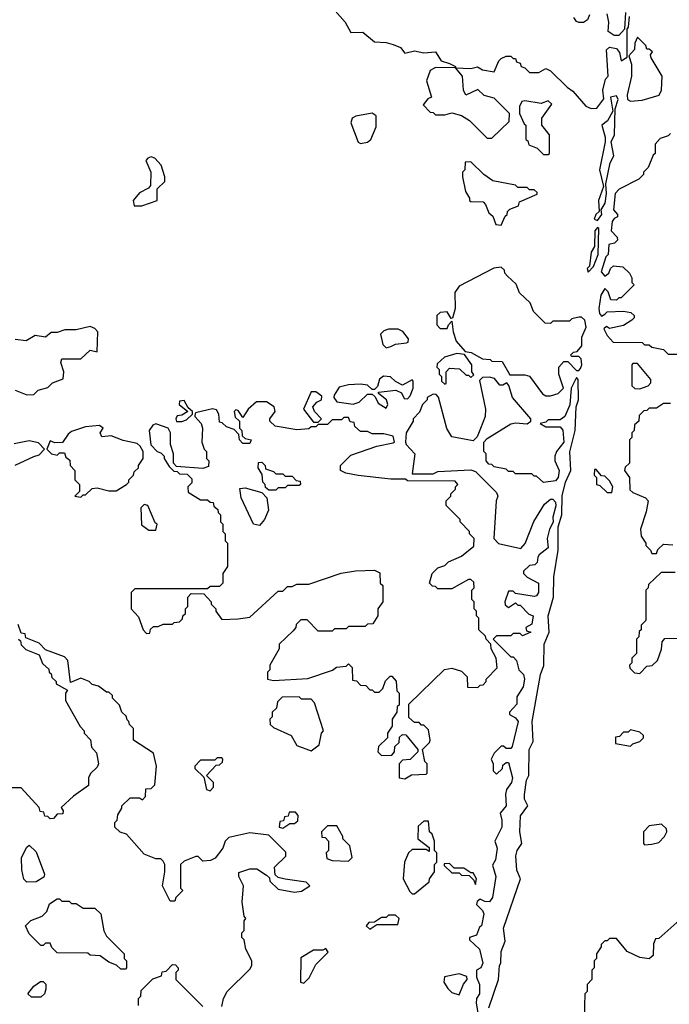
# Model space of a CAD drawing. Extents: x 2769579 to 2883812, y 684207 to 828660.
# Tile 121 of 256: x 2828605 to 2831370, y 714370 to 718565. Entities that reach past the tile are written whole.
import ezdxf

# ---------------------------------------------------------------- set-up
doc = ezdxf.new("R2010")
doc.units = 0

msp = doc.modelspace()

# ---------------------------------------------------------------- linework, layer by layer
at = {"layer": '0CON02XD'}
for points in [[(2829915, 718640), (2829990, 718555), (2830015, 718510), (2830065, 718512.5), (2830115, 718470), (2830165, 718468), (2830195, 718458.8), (2830226.1, 718446.1), (2830245, 718422.5), (2830285, 718432), (2830325, 718423.8), (2830375, 718427.5), (2830399.5, 718389.5), (2830435, 718378.8), (2830460, 718365), (2830460, 718360), (2830375, 718362), (2830352.1, 718347.9), (2830336.7, 718305), (2830357.5, 718235), (2830341.7, 718228.3), (2830321.7, 718201.7), (2830351.7, 718171.7), (2830365, 718170), (2830375, 718160), (2830415, 718160), (2830445, 718167.5), (2830485, 718157.5), (2830520, 718135), (2830595, 718060), (2830615, 718060)], [(2830615, 718060), (2830688.3, 718131.7), (2830690, 718165), (2830625, 718230), (2830581.7, 718241.7), (2830555, 718267.5), (2830503.6, 718243.6), (2830494.1, 718264.1), (2830490, 718325), (2830460, 718360), (2830525, 718357.5), (2830553.6, 718363.6), (2830575, 718351.2), (2830625, 718342.5), (2830645, 718390), (2830655, 718400), (2830675, 718410), (2830695, 718410), (2830705, 718400), (2830715, 718400), (2830720, 718385), (2830735, 718380), (2830740, 718365), (2830755, 718360), (2830775, 718340), (2830815, 718340), (2830845, 718357.5), (2830865, 718347.5), (2830935, 718277.5), (2830960, 718260), (2831015, 718196.7), (2831037, 718187), (2831061.7, 718188.3), (2831091.7, 718228.3), (2831087.5, 718265), (2831098.3, 718311.7), (2831110, 718325), (2831103, 718437), (2831115, 718447.5), (2831145, 718442.5), (2831157.5, 718425), (2831165, 718390), (2831190, 718405), (2831190, 718525), (2831196.4, 718533.6), (2831200.7, 718579.3)], [(2831030, 718585), (2831022.5, 718565), (2831005, 718552.5), (2830985, 718553.3), (2830975, 718557.5), (2830963.3, 718575)], [(2831155, 718497.5), (2831135, 718497.5), (2831110, 718515), (2831112.5, 718555), (2831105, 718590)], [(2831183.3, 718595), (2831180, 718525), (2831155, 718497.5)], [(2831205, 718217.5), (2831255, 718222.5), (2831326.4, 718243.6), (2831337.5, 718265), (2831340, 718325), (2831293, 718403), (2831290, 718415), (2831298.3, 718428.3), (2831285, 718440), (2831275, 718440), (2831270, 718455), (2831235, 718490), (2831223.3, 718465), (2831221.7, 718438.3), (2831198.3, 718411.7), (2831208.8, 718375), (2831208.8, 718325), (2831190, 718245), (2831192.5, 718225), (2831205, 718217.5)], [(2831065, 717710), (2831082.5, 717735), (2831080, 717755), (2831096.4, 717783.6), (2831102.5, 717825), (2831100, 717865), (2831118.8, 717955), (2831133.3, 717985), (2831122.5, 718045), (2831136.7, 718075), (2831140, 718185), (2831152.5, 718225), (2831145, 718240), (2831120, 718235), (2831130, 718175), (2831106.4, 718133.6), (2831082.5, 718115), (2831097.5, 718065), (2831097.5, 718045), (2831072.5, 717925), (2831090, 717855), (2831068.8, 717795), (2831071.7, 717748.3), (2831057.5, 717735), (2831050, 717715), (2831065, 717710)], [(2830855, 717990), (2830860, 717995), (2830860, 718075), (2830827.5, 718115), (2830827.5, 718145), (2830870, 718205), (2830855, 718220), (2830825, 718207.5), (2830755, 718220), (2830743, 718217), (2830732.5, 718195), (2830732.5, 718165), (2830751.7, 718121.7), (2830760, 718115), (2830760, 718055), (2830768.3, 718048.3), (2830771.7, 718031.7), (2830808.3, 718018.3), (2830835, 717990), (2830855, 717990)], [(2830055, 718037.5), (2830085, 718042.5), (2830100, 718055), (2830121.7, 718108.3), (2830122.5, 718155), (2830105, 718166.7), (2830036.1, 718153.9), (2830020, 718145), (2830013.8, 718125), (2830045, 718042.5), (2830055, 718037.5)], [(2831375, 718080), (2831365, 718070), (2831331.7, 718058.3), (2831310, 718035), (2831310, 717995), (2831301.7, 717988.3), (2831280, 717935), (2831260, 717915), (2831260, 717905), (2831240, 717885), (2831156.4, 717843.6), (2831140, 717825), (2831132.5, 717755), (2831150, 717735), (2831150, 717725), (2831135, 717717.5), (2831127.5, 717705), (2831122.5, 717665), (2831148.3, 717638.3), (2831150, 717625), (2831137, 717613), (2831113, 717607), (2831110, 717565), (2831100, 717555), (2831080.7, 717490.7), (2831095, 717472.5), (2831112.5, 717485), (2831120, 717505), (2831133, 717517), (2831171.7, 717511.7), (2831200, 717485), (2831210, 717465), (2831210, 717445), (2831220, 717435), (2831165, 717380), (2831155, 717380), (2831145, 717370), (2831121.7, 717371.7), (2831110, 717405), (2831095, 717420), (2831078.3, 717391.7), (2831070, 717335), (2831073, 717313), (2831081.7, 717301.7), (2831095, 717310), (2831105, 717320), (2831175, 717322.5), (2831207, 717317), (2831220, 717305), (2831220, 717295), (2831210, 717285), (2831175, 717262.5), (2831115, 717250), (2831102.5, 717257.5), (2831091.7, 717248.3), (2831105, 717220), (2831131.7, 717191.7), (2831255, 717190), (2831265, 717180), (2831285, 717180), (2831295, 717170), (2831345, 717160), (2831365, 717140), (2831405, 717140)], [(2829091.7, 717771.7), (2829125, 717772.5), (2829190, 717795), (2829190, 717845), (2829222.5, 717875), (2829222.5, 717895), (2829207.5, 717945), (2829180, 717975), (2829165, 717980), (2829150, 717975), (2829142.5, 717965), (2829162.5, 717915), (2829161.7, 717858.3), (2829153, 717847), (2829115, 717826.7), (2829087.5, 717795), (2829091.7, 717771.7)], [(2830655, 717690), (2830671.7, 717728.3), (2830680, 717735), (2830681.7, 717748.3), (2830691.7, 717758.3), (2830728.3, 717771.7), (2830731.7, 717788.3), (2830808.3, 717821.7), (2830808.3, 717828.3), (2830795, 717840), (2830775, 717840), (2830765, 717850), (2830725, 717850), (2830715, 717860), (2830618.3, 717878.3), (2830580, 717905), (2830525, 717960), (2830501.7, 717958.3), (2830500, 717925), (2830490, 717915), (2830490, 717895), (2830503, 717833), (2830520, 717805), (2830520, 717795), (2830525, 717790), (2830578.3, 717788.3), (2830588.3, 717778.3), (2830601.7, 717741.7), (2830618.3, 717728.3), (2830631.7, 717691.7), (2830655, 717690)], [(2831025, 717490), (2831047, 717513), (2831067.5, 717565), (2831070, 717675), (2831065, 717680), (2831053.3, 717665), (2831051.7, 717598.3), (2831037.5, 717575), (2831030, 717515), (2831020, 717505), (2831025, 717490)], [(2830865, 716962.5), (2830897, 716973), (2830920, 716995), (2830900, 717055), (2830900, 717085), (2830921.7, 717108.3), (2830938.3, 717108.3), (2830975, 717070), (2830985, 717070), (2830991.7, 717078.3), (2830997.5, 717095), (2830995, 717120), (2830985, 717130), (2830955, 717130), (2830950, 717135), (2830961.7, 717148.3), (2830978.3, 717151.7), (2830997.5, 717175), (2830998.3, 717211.7), (2831016.7, 717255), (2831010, 717285), (2830997, 717297), (2830985, 717297.5), (2830955, 717290), (2830945, 717280), (2830875, 717280), (2830865, 717270), (2830841.7, 717271.7), (2830791.7, 717321.7), (2830778.3, 717358.3), (2830731.7, 717401.7), (2830718.3, 717438.3), (2830681.7, 717471.7), (2830670, 717485), (2830668.3, 717498.3), (2830655, 717510), (2830623, 717507), (2830475, 717430), (2830457, 717403), (2830458.8, 717335), (2830447, 717293), (2830441.7, 717291.7), (2830425, 717320), (2830395, 717317.5), (2830380, 717305), (2830380, 717265), (2830395, 717250), (2830425, 717250), (2830430, 717265), (2830445, 717280), (2830450, 717235), (2830462.5, 717195), (2830501.7, 717151.7), (2830527, 717147), (2830575, 717120), (2830607, 717117), (2830615, 717110), (2830658.3, 717108.3), (2830691.7, 717051.7), (2830755, 717052.5), (2830775, 717046.7), (2830830.7, 716970.7), (2830845, 716962.5), (2830865, 716962.5)], [(2828635, 716966.7), (2828665, 716967.5), (2828683.9, 716986.1), (2828725, 716997.5), (2828745, 717017.5), (2828790, 717035), (2828792.5, 717065), (2828780, 717105), (2828785, 717120), (2828865, 717120), (2828905, 717157.5), (2828935, 717150), (2828937.5, 717235), (2828925, 717250), (2828905, 717257.5), (2828845, 717243.3), (2828797, 717243), (2828765, 717232.5), (2828738.3, 717231.7), (2828715, 717212.5), (2828670.7, 717219.3), (2828633, 717197), (2828585, 717202.5)], [(2830165, 717167.5), (2830185, 717173.3), (2830205, 717182.5), (2830251.7, 717188.3), (2830258.3, 717191.7), (2830260, 717205), (2830236.4, 717236.4), (2830216.4, 717246.4), (2830175, 717246.2), (2830155, 717240), (2830141.2, 717225), (2830150.5, 717180.5), (2830165, 717167.5)], [(2830415, 717012.5), (2830420, 717015), (2830420, 717065), (2830435, 717080), (2830477, 717077), (2830505, 717050), (2830515, 717050), (2830525, 717040), (2830538.3, 717051.7), (2830530, 717065), (2830530, 717095), (2830498.3, 717138.3), (2830465, 717142.5), (2830413, 717127), (2830381.7, 717098.3), (2830380, 717085), (2830390, 717075), (2830390, 717055), (2830400, 717045), (2830400, 717025), (2830415, 717012.5)], [(2831245, 716992.5), (2831280, 717005), (2831291.7, 717018.3), (2831291.7, 717031.7), (2831235, 717100), (2831215, 717100), (2831210, 717095), (2831210, 717005), (2831223, 716993), (2831245, 716992.5)], [(2830165, 716910), (2830172.5, 716925), (2830166.7, 716945), (2830131.7, 716971.7), (2830131.7, 716978.3), (2830206.4, 716986.4), (2830230, 716975), (2830241.7, 716951.7), (2830255, 716950), (2830267, 716963), (2830280, 716995), (2830280, 717025), (2830275, 717030), (2830235, 717007.5), (2830205, 717023.3), (2830183.9, 717043.9), (2830153.6, 717046.4), (2830136.4, 717033.6), (2830127.5, 717002.5), (2830115, 716990), (2830105, 716990), (2830085, 717007.5), (2830055, 717012.5), (2830005, 717010), (2829965, 717000), (2829943.3, 716965), (2829942.5, 716955), (2829955, 716937.5), (2830025, 716927.5), (2830050, 716935), (2830085, 716970), (2830105, 716970), (2830118.3, 716958.3), (2830130.7, 716930.7), (2830165, 716910)], [(2830601.2, 714355), (2830642.5, 714475), (2830647.5, 714535), (2830653.3, 714545), (2830653.8, 714595), (2830670.7, 714639.3), (2830664, 714695), (2830736.7, 714905), (2830721.7, 714941.7), (2830717, 715003), (2830722.5, 715025), (2830742.5, 715055), (2830733.3, 715105), (2830737, 715173), (2830767.5, 715215), (2830753.6, 715243.6), (2830753.6, 715263.6), (2830762.5, 715325), (2830772.5, 715345), (2830773.8, 715455), (2830790.7, 715489.3), (2830786.2, 715575), (2830821.2, 715775), (2830836.1, 715813.9), (2830838, 715905), (2830858.8, 715955), (2830853.8, 716025), (2830876.7, 716105), (2830878.3, 716191.7), (2830896.7, 716305), (2830896.7, 716405), (2830913.3, 716455), (2830913.9, 716536.1), (2830928.8, 716595), (2830951.2, 716645), (2830946.4, 716723.6), (2830968.8, 716815), (2830973.3, 716915), (2830983.3, 716945), (2830981.7, 717031.7), (2830975, 717040), (2830952.5, 716995), (2830946.4, 716923.6), (2830925.9, 716874.1), (2830905, 716860), (2830855, 716860), (2830845, 716850), (2830820, 716845), (2830845, 716830), (2830905, 716830), (2830916.4, 716816.4), (2830921.2, 716765), (2830890, 716725), (2830882.5, 716705), (2830883.3, 716685), (2830901.2, 716645), (2830896.7, 716615), (2830885, 716600), (2830835, 716592.5), (2830805, 716620), (2830795, 716620), (2830785, 716630), (2830715, 716630), (2830705, 716640), (2830685, 716640), (2830675, 716650), (2830625, 716660), (2830615, 716670), (2830601.7, 716671.7), (2830590, 716685), (2830590, 716715), (2830580, 716725), (2830580, 716765), (2830595, 716780), (2830695, 716842.5), (2830715, 716846.7), (2830765, 716842.5), (2830780, 716855), (2830780, 716865), (2830702.5, 716955), (2830687, 717007), (2830678.3, 717018.3), (2830661.7, 717008.3), (2830648.3, 717008.3), (2830626.4, 717036.4), (2830605, 717042.5), (2830575, 717040), (2830561.7, 717028.3), (2830587.5, 716905), (2830586.7, 716875), (2830566.4, 716823.6), (2830552.5, 716787.5), (2830535, 716770), (2830445, 716787.5), (2830423, 716823), (2830387, 716957), (2830378.3, 716968.3), (2830365, 716970), (2830340, 716955), (2830340, 716945), (2830320, 716925), (2830307, 716893), (2830280, 716865), (2830280, 716855), (2830250, 716805), (2830247.5, 716765), (2830250, 716755), (2830287.5, 716715), (2830275, 716630), (2830365, 716630), (2830385, 716640), (2830525, 716647.5), (2830545, 716640), (2830635, 716550), (2830640, 716535), (2830632.5, 716515), (2830622.5, 716355), (2830643, 716333), (2830738.3, 716311.7), (2830757, 716333), (2830793, 716427), (2830839.3, 716500.7), (2830865, 716522.5), (2830875, 716522.5), (2830885, 716510), (2830886.4, 716493.6), (2830874, 716445), (2830876.4, 716423.6), (2830860, 716395), (2830850, 716355), (2830853.8, 716315), (2830816.7, 716285), (2830810, 716275), (2830808.3, 716251.7), (2830797, 716243), (2830775, 716240), (2830750, 716215), (2830750, 716205), (2830765, 716190), (2830813.3, 716165), (2830813.3, 716125), (2830805, 716110), (2830795, 716107.5), (2830715, 716120), (2830705, 716130), (2830685, 716130), (2830670, 716085), (2830671.7, 716071.7), (2830685, 716060), (2830715, 716080), (2830725, 716070), (2830735, 716070), (2830771.7, 716031.7), (2830790, 716025), (2830785, 715990), (2830760, 715975), (2830761.7, 715961.7), (2830780, 715955), (2830745, 715940), (2830735, 715950), (2830705, 715950), (2830695, 715940), (2830635, 715940), (2830620, 715925), (2830695, 715850), (2830705, 715850), (2830720, 715835), (2830730, 715795), (2830750, 715775), (2830753.8, 715755), (2830747.7, 715722.3), (2830720.7, 715679.3), (2830721.7, 715648.3), (2830690, 715615), (2830690, 715605), (2830715, 715590), (2830726.7, 715575), (2830701.7, 715468.3), (2830695, 715460), (2830675, 715460), (2830665, 715470), (2830655, 715470), (2830625, 715440), (2830612.5, 715415), (2830620, 715395), (2830620, 715365), (2830635, 715350), (2830660, 715375), (2830661.7, 715388.3), (2830675, 715400), (2830685, 715400), (2830702, 715335), (2830698, 715315), (2830677.5, 715285), (2830672.5, 715265), (2830676.2, 715215), (2830650, 715185), (2830657.5, 715155), (2830656.7, 715125), (2830627.5, 715065), (2830637.5, 715035), (2830630, 714985), (2830617, 714963), (2830631.4, 714915), (2830618, 714825), (2830605, 714806.7), (2830585, 714807.5), (2830565, 714817.5), (2830551.7, 714808.3), (2830550, 714795), (2830575, 714770), (2830580, 714755), (2830570, 714705), (2830561.7, 714698.3), (2830550, 714665), (2830520, 714655), (2830520, 714645), (2830562.5, 714605), (2830576.2, 714545), (2830567.5, 714525), (2830550, 714515), (2830550, 714485), (2830562.5, 714455), (2830562.5, 714415), (2830550, 714395), (2830547.5, 714375), (2830556.2, 714325)], [(2828585, 716986.7), (2828635, 716966.7)], [(2829875, 716850), (2829890, 716865), (2829860, 716895), (2829852.5, 716915), (2829870, 716935), (2829890, 716945), (2829891.7, 716961.7), (2829865, 716980), (2829845, 716980), (2829812.5, 716905), (2829855, 716850), (2829875, 716850)], [(2830245, 715330), (2830273, 715347), (2830335, 715350), (2830340, 715355), (2830340, 715395), (2830330, 715405), (2830320, 715455), (2830350, 715485), (2830352.5, 715495), (2830345, 715540), (2830325, 715560), (2830315, 715560), (2830305, 715570), (2830285, 715570), (2830261.7, 715591.7), (2830261.7, 715648.3), (2830413, 715797), (2830445, 715802.5), (2830485, 715790), (2830510, 715765), (2830511.7, 715721.7), (2830555, 715720), (2830565, 715730), (2830578.3, 715731.7), (2830590, 715745), (2830590, 715755), (2830637, 715803), (2830632.5, 715845), (2830612.5, 715885), (2830610, 715905), (2830590, 715925), (2830588.3, 715938.3), (2830560, 715965), (2830560, 716015), (2830550, 716025), (2830550, 716045), (2830540, 716055), (2830540, 716085), (2830530, 716095), (2830530, 716135), (2830540, 716145), (2830538.3, 716168.3), (2830525, 716180), (2830515, 716180), (2830445, 716140), (2830385, 716140), (2830375, 716150), (2830361.7, 716151.7), (2830350, 716165), (2830360, 716205), (2830385, 716230), (2830415, 716240), (2830430, 716255), (2830485, 716280), (2830538.3, 716321.7), (2830540, 716355), (2830520, 716375), (2830520, 716385), (2830480, 716425), (2830480, 716435), (2830420, 716495), (2830420, 716515), (2830440, 716535), (2830440, 716545), (2830460, 716565), (2830460, 716575), (2830470, 716585), (2830458.3, 716598.3), (2830255, 716600), (2830247.5, 716607.5), (2830185, 716607.5), (2830045, 716622.5), (2829993, 716633), (2829970, 716645), (2829970, 716665), (2830015, 716710), (2830125, 716747.5), (2830195, 716762.5), (2830200, 716765), (2830195, 716790), (2830155, 716800), (2830105, 716800), (2830085, 716810), (2830055, 716810), (2830031.7, 716831.7), (2830028.3, 716848.3), (2830011.7, 716851.7), (2830005, 716870), (2829985, 716870), (2829975, 716860), (2829935, 716860), (2829915, 716840), (2829875, 716840), (2829865, 716830), (2829845, 716830), (2829835, 716822.5), (2829785, 716817.5), (2829693, 716833), (2829670, 716855), (2829670, 716865), (2829692.5, 716895), (2829687.5, 716915), (2829655, 716936.7), (2829613.6, 716936.4), (2829577.5, 716905), (2829555, 716870), (2829535, 716900), (2829525, 716902.5), (2829517.5, 716895), (2829521.7, 716871.7), (2829540, 716855), (2829540, 716825), (2829550, 716815), (2829551.7, 716791.7), (2829565, 716780), (2829590, 716775), (2829585, 716760), (2829555, 716760), (2829540, 716775), (2829538.3, 716798.3), (2829518.3, 716818.3), (2829485, 716830), (2829467, 716847), (2829455, 716850), (2829452.5, 716885), (2829443, 716903), (2829425, 716906.7), (2829358.3, 716891.7), (2829351.7, 716888.3), (2829350, 716875), (2829377.5, 716845), (2829382.5, 716825), (2829380, 716765), (2829390, 716735), (2829400, 716725), (2829400, 716695), (2829410, 716685), (2829408.3, 716661.7), (2829385, 716652.5), (2829271.7, 716661.7), (2829260, 716675), (2829260, 716715), (2829247.5, 716755), (2829246.7, 716805), (2829237.5, 716825), (2829185, 716842.5), (2829172, 716838), (2829156.7, 716815), (2829163, 716753), (2829190, 716725), (2829205, 716720), (2829220, 716705), (2829220, 716695), (2829241.7, 716661.7), (2829261.7, 716641.7), (2829275, 716640), (2829285, 716630), (2829318.3, 716628.3), (2829338.3, 716608.3), (2829338.3, 716591.7), (2829320, 716575), (2829321.7, 716551.7), (2829375, 716520), (2829405, 716520), (2829415, 716510), (2829428.3, 716508.3), (2829431.7, 716491.7), (2829448.3, 716478.3), (2829450, 716465), (2829460, 716455), (2829460, 716425), (2829470, 716415), (2829470, 716385), (2829480, 716375), (2829480, 716345), (2829490, 716335), (2829490, 716235), (2829470, 716205), (2829470, 716165), (2829455, 716150), (2829415, 716150), (2829405, 716140), (2829095, 716140), (2829080, 716125), (2829080, 716055), (2829110.7, 716020.7), (2829130, 715965), (2829145, 715950), (2829158.3, 715951.7), (2829161.7, 715968.3), (2829175, 715980), (2829195, 715980), (2829215, 715990), (2829255, 715990), (2829263, 715997), (2829285, 716000), (2829298.3, 716011.7), (2829300, 716025), (2829310, 716035), (2829310, 716055), (2829320, 716065), (2829320, 716105), (2829335, 716120), (2829388.3, 716118.3), (2829420, 716085), (2829420, 716075), (2829440, 716055), (2829440, 716045), (2829465, 716010), (2829535, 716012.5), (2829585, 716020), (2829705, 716130), (2829725, 716130), (2829745, 716150), (2829765, 716150), (2829785, 716160), (2829835, 716160), (2829973, 716207), (2830035, 716217.5), (2830115, 716220), (2830138.3, 716208.3), (2830140, 716165), (2830150, 716155), (2830150, 716085), (2830130, 716055), (2830130, 716025), (2830108.3, 715991.7), (2830085, 715990), (2830075, 715980), (2830005, 715980), (2829995, 715970), (2829945, 715970), (2829935, 715960), (2829875, 715960), (2829828.3, 716008.3), (2829801.7, 716008.3), (2829781.7, 715988.3), (2829780, 715975), (2829768.3, 715961.7), (2829710, 715905), (2829710, 715885), (2829670, 715815), (2829670, 715795), (2829660, 715785), (2829660, 715755), (2829685, 715750), (2829831.7, 715758.3), (2829937, 715793), (2829953, 715807), (2829995, 715810), (2830005, 715820), (2830020, 715805), (2830021.7, 715751.7), (2830038.3, 715748.3), (2830055, 715730), (2830078.3, 715728.3), (2830095, 715710), (2830105, 715710), (2830115, 715700), (2830135, 715700), (2830150, 715715), (2830161.7, 715748.3), (2830181.7, 715768.3), (2830188.3, 715768.3), (2830207, 715747), (2830210, 715705), (2830220, 715695), (2830220, 715645), (2830211.7, 715638.3), (2830210, 715615), (2830190, 715585), (2830190, 715555), (2830170, 715525), (2830170, 715505), (2830131.7, 715468.3), (2830130, 715445), (2830145, 715430), (2830188.3, 715431.7), (2830200, 715445), (2830201.7, 715468.3), (2830220, 715485), (2830221.7, 715508.3), (2830235, 715520), (2830248.3, 715518.3), (2830300, 715455), (2830300, 715445), (2830267, 715413), (2830235, 715410), (2830220, 715395), (2830220, 715335), (2830245, 715330)], [(2829295, 716852.5), (2829315, 716860), (2829340, 716885), (2829340, 716895), (2829321.7, 716911.7), (2829305, 716942.5), (2829285, 716940), (2829283.3, 716925), (2829320, 716895), (2829295, 716880), (2829275, 716877.5), (2829270, 716865), (2829273, 716853), (2829295, 716852.5)], [(2831375, 716930), (2831345, 716930), (2831315, 716910), (2831285, 716910), (2831275, 716900), (2831261.7, 716898.3), (2831241.7, 716878.3), (2831240, 716855), (2831221.7, 716838.3), (2831220, 716815), (2831210, 716805), (2831210, 716785), (2831200, 716775), (2831200, 716675), (2831181.7, 716658.3), (2831180, 716645), (2831200, 716615), (2831201.7, 716561.7), (2831215, 716550), (2831268.3, 716528.3), (2831280, 716515), (2831271.7, 716468.3), (2831247.5, 716395), (2831250, 716365), (2831270, 716335), (2831270, 716325), (2831290, 716305), (2831295, 716290), (2831315, 716290), (2831321.7, 716308.3), (2831345, 716330), (2831385, 716327.5)], [(2828865, 716530), (2828875, 716540), (2828885, 716540), (2828913, 716567), (2828935, 716570), (2828985, 716557.5), (2829015, 716557.5), (2829060, 716585), (2829070, 716595), (2829070, 716605), (2829090, 716625), (2829091.7, 716638.3), (2829110, 716655), (2829110, 716665), (2829130, 716695), (2829130, 716725), (2829118.3, 716748.3), (2829105, 716760), (2829045, 716772.5), (2828995, 716792.5), (2828955, 716787.5), (2828947.5, 716805), (2828960, 716825), (2828945, 716836.7), (2828885, 716830), (2828825, 716810), (2828810.7, 716799.3), (2828787, 716763), (2828755, 716762.5), (2828735, 716770), (2828720, 716735), (2828740, 716715), (2828765, 716710), (2828775, 716720), (2828795, 716720), (2828801.7, 716701.7), (2828818.3, 716688.3), (2828820, 716665), (2828840, 716645), (2828840, 716605), (2828860, 716585), (2828860, 716555), (2828840, 716535), (2828865, 716530)], [(2828585, 716667.5), (2828665, 716703.3), (2828688.3, 716711.7), (2828710, 716735), (2828685, 716762.5), (2828645, 716771.2), (2828581.7, 716758.3)], [(2829695, 716560), (2829665, 716560), (2829651.7, 716571.7), (2829650, 716585), (2829640, 716595), (2829637.5, 716627.5), (2829620, 716655), (2829621.7, 716678.3), (2829635, 716680), (2829650, 716665), (2829651.7, 716651.7), (2829685, 716640), (2829695, 716630), (2829725, 716630), (2829735, 716620), (2829765, 716620), (2829781.7, 716601.7), (2829798.3, 716598.3), (2829800, 716585), (2829795, 716580), (2829745, 716580), (2829735, 716570), (2829705, 716570), (2829695, 716560)], [(2831125, 716550), (2831130, 716575), (2831115, 716600), (2831095, 716620), (2831081.7, 716621.7), (2831058.3, 716648.3), (2831051.7, 716648.3), (2831050, 716625), (2831060, 716615), (2831060, 716585), (2831075, 716580), (2831105, 716550), (2831125, 716550)], [(2829625, 716410), (2829600, 716415), (2829548.3, 716528.3), (2829541.7, 716568.3), (2829565, 716570), (2829635, 716550), (2829657.5, 716527.5), (2829663.3, 716475), (2829647.5, 716435), (2829625, 716410)], [(2829185, 716390), (2829190, 716415), (2829181.7, 716421.7), (2829150, 716495), (2829135, 716500), (2829120, 716485), (2829123, 716413), (2829155, 716390), (2829185, 716390)], [(2831395, 716210), (2831335, 716210), (2831281.7, 716158.3), (2831280, 716145), (2831270, 716135), (2831270, 716005), (2831250, 715985), (2831250, 715965), (2831241.7, 715958.3), (2831240, 715935), (2831230, 715925), (2831230, 715865), (2831210, 715845), (2831210, 715825), (2831200, 715815), (2831201.7, 715801.7), (2831221.7, 715781.7), (2831245, 715780)], [(2829465, 714360), (2829472.5, 714395), (2829487.5, 714425), (2829585, 714520), (2829592.5, 714535), (2829592.5, 714555), (2829567.5, 714605), (2829560, 714645), (2829550, 714655), (2829550, 714675), (2829560, 714685), (2829560, 714725), (2829567.5, 714735), (2829560, 714745), (2829552.5, 714805), (2829557.5, 714875), (2829537.5, 714915), (2829538.3, 714931.7), (2829585, 714947.5), (2829615, 714947.5), (2829655, 714920), (2829668.3, 714908.3), (2829670, 714895), (2829705, 714860), (2829775, 714847.5), (2829805, 714852.5), (2829840, 714875), (2829825, 714890), (2829735, 714902.5), (2829705, 714910), (2829691.7, 714921.7), (2829690, 714955), (2829738.3, 715001.7), (2829738.3, 715018.3), (2829665, 715090), (2829585, 715100), (2829495, 715080), (2829480, 715065), (2829470, 715035), (2829437, 714993), (2829417, 714983), (2829385, 714980), (2829365, 715000), (2829355, 715000), (2829305, 714980), (2829290, 714965), (2829290, 714865), (2829300, 714855), (2829270, 714825), (2829265, 714810), (2829245, 714810), (2829213.3, 714875), (2829222.5, 714935), (2829222.5, 714965), (2829215, 714980), (2829205, 714990), (2829185, 714990), (2829135, 715010), (2829060, 715095), (2829033, 715103), (2829010, 715125), (2829010, 715145), (2829020, 715155), (2829023, 715177), (2829040, 715205), (2829040, 715215), (2829075, 715250), (2829115, 715250), (2829128.3, 715241.7), (2829140, 715255), (2829141.7, 715288.3), (2829165, 715290), (2829180, 715305), (2829186.7, 715385), (2829175, 715440), (2829090, 715495), (2829090, 715545), (2829071.7, 715561.7), (2829070, 715575), (2829061.7, 715581.7), (2829058.3, 715598.3), (2829040, 715615), (2829030, 715645), (2829000, 715675), (2829000, 715685), (2828985, 715700), (2828975, 715700), (2828940, 715725), (2828913, 715733), (2828900, 715745), (2828865, 715760), (2828821.7, 715741.7), (2828810, 715835), (2828795, 715850), (2828715, 715880), (2828688.3, 715908.3), (2828631.7, 715931.7), (2828628.3, 715948.3), (2828611.7, 715951.7), (2828598.3, 715988.3)], [(2828600, 715925), (2828608.3, 715918.3), (2828611.7, 715901.7), (2828631.7, 715881.7), (2828688.3, 715858.3), (2828701.7, 715821.7), (2828728.3, 715798.3), (2828730, 715785), (2828738.3, 715778.3), (2828741.7, 715761.7), (2828760, 715745), (2828760, 715735), (2828808.3, 715708.3), (2828800, 715695), (2828800, 715665), (2828863, 715553), (2828880, 715535), (2828880, 715525), (2828907, 715497), (2828910, 715465), (2828931.7, 715441.7), (2828940, 715395), (2828935, 715380), (2828907, 715353), (2828897.5, 715335), (2828898.3, 715301.7), (2828833.6, 715256.4), (2828781.7, 715208.3), (2828790, 715195), (2828788.3, 715181.7), (2828765, 715180), (2828748.3, 715161.7), (2828735, 715160), (2828725, 715170), (2828711.7, 715171.7), (2828708.3, 715188.3), (2828691.7, 715191.7), (2828688.3, 715208.3), (2828611.7, 715291.7), (2828545, 715292.5)], [(2831245, 715780), (2831275, 715810), (2831297, 715813), (2831320, 715835), (2831337, 715883), (2831340, 715915), (2831351.7, 715928.3), (2831445, 715930)], [(2829845, 715450), (2829880, 715475), (2829890, 715525), (2829897.5, 715535), (2829860, 715655), (2829845, 715670), (2829805, 715670), (2829795, 715680), (2829721.7, 715678.3), (2829701.7, 715658.3), (2829698.3, 715631.7), (2829680, 715615), (2829680, 715595), (2829670, 715585), (2829671.7, 715561.7), (2829685, 715550), (2829760, 715515), (2829785, 715472.5), (2829845, 715450)], [(2831205, 715470), (2831215, 715480), (2831245, 715490), (2831260, 715505), (2831260, 715515), (2831245, 715530), (2831205, 715540), (2831195, 715530), (2831175, 715530), (2831158.3, 715511.7), (2831141.7, 715508.3), (2831141.7, 715481.7), (2831205, 715470)], [(2829415, 715280), (2829430, 715295), (2829430, 715315), (2829400, 715345), (2829441.7, 715388.3), (2829455, 715390), (2829468.3, 715401.7), (2829470, 715415), (2829465, 715420), (2829445, 715420), (2829435, 715410), (2829375, 715410), (2829350, 715385), (2829350, 715375), (2829388.3, 715338.3), (2829400, 715285), (2829415, 715280)], [(2829725, 715120), (2829755, 715140), (2829775, 715140), (2829788.3, 715151.7), (2829790, 715175), (2829778.3, 715188.3), (2829751.7, 715188.3), (2829748.3, 715171.7), (2829731.7, 715168.3), (2829728.3, 715151.7), (2829711.7, 715148.3), (2829710, 715125), (2829725, 715120)], [(2830005, 714980), (2830020, 714995), (2830010, 715045), (2829980, 715075), (2829980, 715085), (2829955, 715130), (2829915, 715130), (2829890, 715105), (2829891.7, 715081.7), (2829905, 715080), (2829920, 715065), (2829920, 715025), (2829910, 715015), (2829911.7, 714991.7), (2829935, 714982.5), (2830005, 714980)], [(2830285, 714840), (2830348.3, 714891.7), (2830350, 714905), (2830370, 714935), (2830370, 714965), (2830380, 714975), (2830380, 715015), (2830370, 715025), (2830370, 715065), (2830360, 715095), (2830350, 715105), (2830345, 715150), (2830325, 715150), (2830301.7, 715128.3), (2830300, 715075), (2830348.3, 715038.3), (2830348.3, 715021.7), (2830335, 715030), (2830275, 715030), (2830260, 715015), (2830242.5, 714975), (2830237.5, 714905), (2830265, 714850), (2830275, 714840), (2830285, 714840)], [(2831265, 715050), (2831295, 715052.5), (2831325, 715060), (2831350, 715085), (2831360, 715105), (2831358.3, 715118.3), (2831337, 715137), (2831285, 715130), (2831260, 715105), (2831260, 715055), (2831265, 715050)], [(2828635, 714890), (2828623, 714903), (2828613.6, 714943.6), (2828613.3, 714995), (2828635, 715040), (2828645, 715047.5), (2828675, 715020), (2828710, 714925), (2828708.3, 714911.7), (2828675, 714892.5), (2828635, 714890)], [(2830545, 714880), (2830550, 714905), (2830535, 714930), (2830525, 714930), (2830495, 714950), (2830455, 714950), (2830435, 714970), (2830411.7, 714968.3), (2830411.7, 714961.7), (2830445, 714930), (2830475, 714930), (2830485, 714920), (2830518.3, 714918.3), (2830538.3, 714898.3), (2830545, 714880)], [(2829055, 714520), (2829035, 714520), (2829017, 714537), (2828985, 714550), (2828947, 714577), (2828905, 714580), (2828895, 714587.5), (2828765, 714590), (2828741.7, 714611.7), (2828735, 714630), (2828715, 714630), (2828705, 714620), (2828695, 714620), (2828645, 714670), (2828630, 714705), (2828653, 714727), (2828700, 714745), (2828720, 714765), (2828731.7, 714798.3), (2828765, 714820), (2828775, 714820), (2828785, 714810), (2828815, 714810), (2828825, 714800), (2828845, 714800), (2828875, 714780), (2828925, 714780), (2828950, 714755), (2828963, 714683), (2828975, 714660), (2829050, 714585), (2829050, 714565), (2829060, 714555), (2829060, 714525), (2829055, 714520)], [(2830095, 714690), (2830125, 714710), (2830215, 714710), (2830220, 714735), (2830205, 714750), (2830175, 714750), (2830165, 714740), (2830145, 714740), (2830115, 714720), (2830091.7, 714718.3), (2830080, 714705), (2830095, 714690)], [(2831415, 714730), (2831325, 714650), (2831311.7, 714648.3), (2831302.5, 714627.5), (2831301.7, 714578.3), (2831285, 714563.3), (2831245, 714568.8), (2831190, 714595), (2831145, 714650), (2831115, 714650), (2831105, 714640), (2831095, 714640), (2831080, 714625), (2831080, 714615), (2831060, 714585), (2831060, 714565), (2831050, 714555), (2831050, 714525), (2831040, 714515), (2831040, 714475), (2831020, 714455), (2831020, 714425), (2831010, 714415), (2831008.3, 714311.7)], [(2829815, 714460), (2829837, 714483), (2829865, 714540), (2829918.3, 714591.7), (2829908.3, 714608.3), (2829895, 714600), (2829855, 714600), (2829801.7, 714568.3), (2829800, 714465), (2829815, 714460)], [(2829110, 714365), (2829110, 714395), (2829120, 714405), (2829121.7, 714428.3), (2829171.7, 714478.3), (2829208.3, 714491.7), (2829211.7, 714508.3), (2829228.3, 714511.7), (2829255, 714540), (2829268.3, 714538.3), (2829280, 714525), (2829280, 714515), (2829270, 714505), (2829270, 714475), (2829385, 714360)], [(2830475, 714410), (2830494, 714456), (2830510, 714475), (2830508.3, 714488.3), (2830475, 714500), (2830413.3, 714486.7), (2830410, 714465), (2830427.7, 714437.7), (2830445, 714420), (2830475, 714410)], [(2828695, 714400), (2828655, 714400), (2828640, 714415), (2828665, 714447.5), (2828693.3, 714466.7), (2828705, 714467.5), (2828716.4, 714456.4), (2828716.7, 714435), (2828710, 714415), (2828695, 714400)]]:
    msp.add_lwpolyline(points, dxfattribs=at)

doc.saveas('drawing.dxf')
